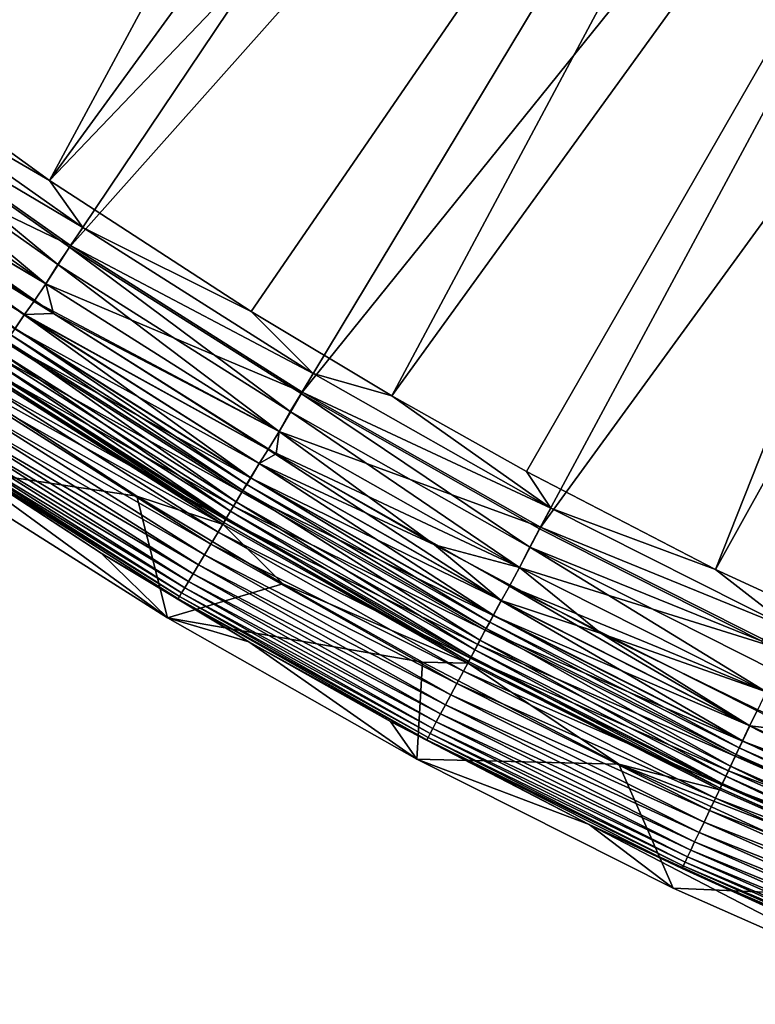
# Model space of a CAD drawing. Header units: metres. Extents: x -900 to 900, y -400 to 400.
# Tile 7 of 249: x -808 to -783, y -385 to -351. Entities that reach past the tile are written whole.
import ezdxf

# ---------------------------------------------------------------- set-up
doc = ezdxf.new("R2010")
doc.units = ezdxf.units.M

msp = doc.modelspace()

# ---------------------------------------------------------------- linework, layer by layer
at = {"layer": 'top'}
for points in [[(-807.198975, -356.74234, -0.803848), (-783.200378, -312.214813, -29.8034), (-816.009277, -350.350189, -0.803848)], [(-807.198975, -356.74234, -0.803848), (-777.629517, -316.145782, -29.79077), (-783.200378, -312.214813, -29.8034)], [(-820.303406, -348.878296, -3.399924), (-784.133118, -313.363251, -32.401356), (-814.191162, -353.609955, -3.399924)], [(-784.133118, -313.363251, -32.401356), (-778.5177, -317.338135, -32.388844), (-814.191162, -353.609955, -3.399924)], [(-771.867798, -319.798737, -29.776999), (-777.629517, -316.145782, -29.79077), (-807.198975, -356.74234, -0.803848)], [(-814.191162, -353.609955, -3.399924), (-778.5177, -317.338135, -32.388844), (-806.518616, -359.015991, -3.399924)], [(-778.5177, -317.338135, -32.388844), (-772.715027, -321.034332, -32.375225), (-806.518616, -359.015991, -3.399924)], [(-800.325439, -361.217438, -0.803848), (-771.867798, -319.798737, -29.776999), (-807.198975, -356.74234, -0.803848)], [(-771.867798, -319.798737, -29.776999), (-800.325439, -361.217438, -0.803848), (-795.533813, -364.093658, -0.803848)], [(-765.935669, -323.15976, -29.762093), (-771.867798, -319.798737, -29.776999), (-795.533813, -364.093658, -0.803848)], [(-806.518616, -359.015991, -3.399924), (-772.715027, -321.034332, -32.375225), (-798.623413, -364.016693, -3.399924)], [(-772.715027, -321.034332, -32.375225), (-766.738953, -324.443146, -32.360474), (-798.623413, -364.016693, -3.399924)], [(-765.935669, -323.15976, -29.762093), (-795.533813, -364.093658, -0.803848), (-790.941956, -366.673492, -0.803848)], [(-784.498657, -370.017365, -0.803848), (-765.935669, -323.15976, -29.762093), (-790.941956, -366.673492, -0.803848)], [(-760.099243, -326.105774, -29.746714), (-765.935669, -323.15976, -29.762093), (-784.498657, -370.017365, -0.803848)], [(-798.623413, -364.016693, -3.399924), (-766.738953, -324.443146, -32.360474), (-790.492249, -368.623932, -3.399924)], [(-766.738953, -324.443146, -32.360474), (-760.60376, -327.556427, -32.34457), (-790.492249, -368.623932, -3.399924)], [(-774.93988, -374.420105, -0.803848), (-760.099243, -326.105774, -29.746714), (-784.498657, -370.017365, -0.803848)], [(-790.492249, -368.623932, -3.399924), (-760.60376, -327.556427, -32.34457), (-782.918945, -372.458221, -3.399924)], [(-807.198975, -356.74234, -0.803848), (-816.009277, -350.350189, -0.803848), (-813.675781, -352.989532, -0.456723)], [(-806.070984, -358.346863, -0.456723), (-813.675781, -352.989532, -0.456723), (-814.11853, -353.586395, -0.204445)], [(-806.070984, -358.346863, -0.456723), (-807.198975, -356.74234, -0.803848), (-813.675781, -352.989532, -0.456723)], [(-814.11853, -353.586395, -0.204445), (-815.033264, -354.848602), (-806.483887, -358.964722, -0.204445)], [(-814.581055, -354.2099, -3.101714), (-814.191162, -353.609955, -3.399924), (-806.915283, -359.610168, -3.101714)], [(-814.191162, -353.609955, -3.399924), (-806.518616, -359.015991, -3.399924), (-806.915283, -359.610168, -3.101714)], [(-806.483887, -358.964722, -0.204445), (-806.070984, -358.346863, -0.456723), (-814.11853, -353.586395, -0.204445)], [(-807.33136, -360.268036, -3), (-815.030884, -354.845398, -3), (-814.581055, -354.2099, -3.101714)], [(-806.915283, -359.610168, -3.101714), (-807.33136, -360.268036, -3), (-814.581055, -354.2099, -3.101714)], [(-815.030884, -354.845398, -3), (-807.33136, -360.268036, -3), (-815.458984, -355.422607, -3)], [(-815.033264, -354.848602), (-815.151062, -355.632111), (-807.333557, -360.271362)], [(-815.033264, -354.848602), (-807.333557, -360.271362), (-806.483887, -358.964722, -0.204445)], [(-815.458984, -355.422607, -3), (-807.730591, -360.86554, -3), (-815.813782, -355.871735, -3.056892)], [(-807.066772, -361.289337), (-815.151062, -355.632111), (-815.807678, -355.863525, -0.028766)], [(-815.458984, -355.422607, -3), (-807.33136, -360.268036, -3), (-807.730591, -360.86554, -3)], [(-815.151062, -355.632111), (-807.066772, -361.289337), (-807.333557, -360.271362)], [(-815.807678, -355.863525, -0.028766), (-816.152771, -356.328674, -0.114353), (-808.059326, -361.32196, -0.028766)], [(-815.813782, -355.871735, -3.056892), (-807.730591, -360.86554, -3), (-808.065002, -361.330475, -3.056892)], [(-808.375244, -361.794647, -3.22474), (-815.813782, -355.871735, -3.056892), (-808.065002, -361.330475, -3.056892)], [(-808.059326, -361.32196, -0.028766), (-807.066772, -361.289337), (-815.807678, -355.863525, -0.028766)], [(-816.152771, -356.328674, -0.114353), (-808.381104, -361.803497, -0.114353), (-808.059326, -361.32196, -0.028766)], [(-800.325439, -361.217438, -0.803848), (-807.198975, -356.74234, -0.803848), (-806.070984, -358.346863, -0.456723)], [(-798.211548, -363.327484, -0.456723), (-806.070984, -358.346863, -0.456723), (-806.483887, -358.964722, -0.204445)], [(-798.211548, -363.327484, -0.456723), (-800.325439, -361.217438, -0.803848), (-806.070984, -358.346863, -0.456723)], [(-806.483887, -358.964722, -0.204445), (-807.333557, -360.271362), (-798.593628, -363.964905, -0.204445)], [(-798.593628, -363.964905, -0.204445), (-798.211548, -363.327484, -0.456723), (-806.483887, -358.964722, -0.204445)], [(-806.915283, -359.610168, -3.101714), (-806.518616, -359.015991, -3.399924), (-798.992798, -364.630707, -3.101714)], [(-806.518616, -359.015991, -3.399924), (-798.623413, -364.016693, -3.399924), (-798.992798, -364.630707, -3.101714)], [(-799.375, -365.306335, -3), (-807.33136, -360.268036, -3), (-806.915283, -359.610168, -3.101714)], [(-798.992798, -364.630707, -3.101714), (-799.375, -365.306335, -3), (-806.915283, -359.610168, -3.101714)], [(-807.33136, -360.268036, -3), (-799.375, -365.306335, -3), (-807.730591, -360.86554, -3)], [(-807.333557, -360.271362), (-807.066772, -361.289337), (-799.377075, -365.309753)], [(-807.333557, -360.271362), (-799.377075, -365.309753), (-798.593628, -363.964905, -0.204445)], [(-807.730591, -360.86554, -3), (-799.744446, -365.922699, -3), (-808.065002, -361.330475, -3.056892)], [(-807.730591, -360.86554, -3), (-799.375, -365.306335, -3), (-799.744446, -365.922699, -3)], [(-808.059326, -361.32196, -0.028766), (-808.381104, -361.803497, -0.114353), (-800.051514, -366.396606, -0.028766)], [(-800.343872, -366.884247, -3.22474), (-808.375244, -361.794647, -3.22474), (-808.065002, -361.330475, -3.056892)], [(-808.065002, -361.330475, -3.056892), (-799.744446, -365.922699, -3), (-800.056763, -366.405396, -3.056892)], [(-800.343872, -366.884247, -3.22474), (-808.065002, -361.330475, -3.056892), (-800.056763, -366.405396, -3.056892)], [(-799.475098, -366.06662), (-807.066772, -361.289337), (-808.059326, -361.32196, -0.028766)], [(-800.051514, -366.396606, -0.028766), (-799.475098, -366.06662), (-808.059326, -361.32196, -0.028766)], [(-807.066772, -361.289337), (-799.475098, -366.06662), (-799.377075, -365.309753)], [(-795.533813, -364.093658, -0.803848), (-800.325439, -361.217438, -0.803848), (-798.211548, -363.327484, -0.456723)], [(-808.381104, -361.803497, -0.114353), (-808.697449, -362.276825, -0.255695), (-800.349304, -366.893372, -0.114353)], [(-808.521851, -362.014038, -3.348771), (-800.608215, -367.325226, -3.497899), (-808.660889, -362.222137, -3.497899)], [(-808.375244, -361.794647, -3.22474), (-800.479553, -367.110565, -3.348771), (-808.521851, -362.014038, -3.348771)], [(-808.521851, -362.014038, -3.348771), (-800.479553, -367.110565, -3.348771), (-800.608215, -367.325226, -3.497899)], [(-808.381104, -361.803497, -0.114353), (-800.349304, -366.893372, -0.114353), (-800.051514, -366.396606, -0.028766)], [(-800.479553, -367.110565, -3.348771), (-808.375244, -361.794647, -3.22474), (-800.343872, -366.884247, -3.22474)], [(-808.697449, -362.276825, -0.255695), (-809.0047, -362.736542, -0.451727), (-800.642029, -367.381653, -0.255695)], [(-808.660889, -362.222137, -3.497899), (-800.840149, -367.712097, -3.865118), (-808.91156, -362.597137, -3.865118)], [(-808.697449, -362.276825, -0.255695), (-800.642029, -367.381653, -0.255695), (-800.349304, -366.893372, -0.114353)], [(-808.660889, -362.222137, -3.497899), (-800.608215, -367.325226, -3.497899), (-800.840149, -367.712097, -3.865118)], [(-808.91156, -362.597137, -3.865118), (-801.031006, -368.030396, -4.312942), (-809.117737, -362.905701, -4.312942)], [(-808.91156, -362.597137, -3.865118), (-800.840149, -367.712097, -3.865118), (-801.031006, -368.030396, -4.312942)], [(-804.229919, -367.511566, -87), (-811.448608, -366.429993, -87), (-811.371643, -362.861938, -87)], [(-809.388916, -363.347443, -5.959025), (-801.278992, -368.483002, -5.959025), (-811.371643, -362.861938, -87)], [(-811.371643, -362.861938, -87), (-801.278992, -368.483002, -5.959025), (-804.229919, -367.511566, -87)], [(-809.0047, -362.736542, -0.451727), (-809.299377, -363.17749, -0.70103), (-800.926392, -367.855896, -0.451727)], [(-801.173767, -368.268524, -4.82471), (-809.272034, -363.136505, -4.82471), (-809.117737, -362.905701, -4.312942)], [(-809.117737, -362.905701, -4.312942), (-801.031006, -368.030396, -4.312942), (-801.173767, -368.268524, -4.82471)], [(-809.0047, -362.736542, -0.451727), (-800.926392, -367.855896, -0.451727), (-800.642029, -367.381653, -0.255695)], [(-809.299377, -363.17749, -0.70103), (-809.578918, -363.595764, -1.000777), (-801.199097, -368.310791, -0.70103)], [(-809.367981, -363.280121, -5.381563), (-801.278992, -368.483002, -5.959025), (-809.388916, -363.347443, -5.959025)], [(-801.262573, -368.416656, -5.381563), (-809.367981, -363.280121, -5.381563), (-809.272034, -363.136505, -4.82471)], [(-801.278992, -368.483002, -5.959025), (-809.367981, -363.280121, -5.381563), (-801.262573, -368.416656, -5.381563)], [(-809.299377, -363.17749, -0.70103), (-801.199097, -368.310791, -0.70103), (-800.926392, -367.855896, -0.451727)], [(-801.262573, -368.416656, -5.381563), (-809.272034, -363.136505, -4.82471), (-801.173767, -368.268524, -4.82471)], [(-790.115173, -367.91864, -0.456723), (-798.211548, -363.327484, -0.456723), (-798.593628, -363.964905, -0.204445)], [(-790.115173, -367.91864, -0.456723), (-795.533813, -364.093658, -0.803848), (-798.211548, -363.327484, -0.456723)], [(-809.578918, -363.595764, -1.000777), (-809.840881, -363.98764, -1.34779), (-801.457764, -368.742279, -1.000777)], [(-809.578918, -363.595764, -1.000777), (-801.457764, -368.742279, -1.000777), (-801.199097, -368.310791, -0.70103)], [(-801.700134, -369.146545, -1.34779), (-809.840881, -363.98764, -1.34779), (-810.082703, -364.349487, -1.738888)], [(-801.457764, -368.742279, -1.000777), (-809.840881, -363.98764, -1.34779), (-801.700134, -369.146545, -1.34779)], [(-798.593628, -363.964905, -0.204445), (-799.377075, -365.309753), (-790.465576, -368.574036, -0.204445)], [(-798.992798, -364.630707, -3.101714), (-798.623413, -364.016693, -3.399924), (-790.831604, -369.258636, -3.101714)], [(-798.623413, -364.016693, -3.399924), (-790.492249, -368.623932, -3.399924), (-790.831604, -369.258636, -3.101714)], [(-790.465576, -368.574036, -0.204445), (-790.115173, -367.91864, -0.456723), (-798.593628, -363.964905, -0.204445)], [(-801.92395, -369.519836, -1.738888), (-810.082703, -364.349487, -1.738888), (-810.302124, -364.677795, -2.170691)], [(-801.700134, -369.146545, -1.34779), (-810.082703, -364.349487, -1.738888), (-801.92395, -369.519836, -1.738888)], [(-790.115173, -367.91864, -0.456723), (-790.941956, -366.673492, -0.803848), (-795.533813, -364.093658, -0.803848)], [(-802.126953, -369.85849, -2.170691), (-810.302124, -364.677795, -2.170691), (-810.497192, -364.969696, -2.639013)], [(-801.92395, -369.519836, -1.738888), (-810.302124, -364.677795, -2.170691), (-802.126953, -369.85849, -2.170691)], [(-791.18103, -369.948151, -3), (-799.375, -365.306335, -3), (-798.992798, -364.630707, -3.101714)], [(-790.831604, -369.258636, -3.101714), (-791.18103, -369.948151, -3), (-798.992798, -364.630707, -3.101714)], [(-803.184998, -371.662903, -87), (-805.438538, -369.4599, -5.947641), (-812.66333, -364.756256, -5.947641)], [(-803.184998, -371.662903, -87), (-812.66333, -364.756256, -5.947641), (-811.448608, -366.429993, -87)], [(-812.66333, -364.756256, -5.947641), (-805.438538, -369.4599, -5.947641), (-811.050537, -365.797638, -5.365363)], [(-810.666199, -365.222565, -3.139467), (-802.307495, -370.159637, -2.639013), (-810.497192, -364.969696, -2.639013)], [(-810.497192, -364.969696, -2.639013), (-802.307495, -370.159637, -2.639013), (-802.126953, -369.85849, -2.170691)], [(-802.463867, -370.420471, -3.139467), (-810.666199, -365.222565, -3.139467), (-810.807251, -365.433655, -3.667668)], [(-802.307495, -370.159637, -2.639013), (-810.666199, -365.222565, -3.139467), (-802.463867, -370.420471, -3.139467)], [(-799.375, -365.306335, -3), (-791.18103, -369.948151, -3), (-799.744446, -365.922699, -3)], [(-799.377075, -365.309753), (-799.475098, -366.06662), (-794.073608, -369.175079)], [(-799.377075, -365.309753), (-794.073608, -369.175079), (-791.182922, -369.951691)], [(-799.377075, -365.309753), (-791.182922, -369.951691), (-790.465576, -368.574036, -0.204445)], [(-811.000183, -365.72229, -4.786941), (-802.697693, -370.810516, -4.218875), (-810.918884, -365.600647, -4.218875)], [(-802.594421, -370.638245, -3.667668), (-810.807251, -365.433655, -3.667668), (-810.918884, -365.600647, -4.218875)], [(-810.918884, -365.600647, -4.218875), (-802.697693, -370.810516, -4.218875), (-802.594421, -370.638245, -3.667668)], [(-802.463867, -370.420471, -3.139467), (-810.807251, -365.433655, -3.667668), (-802.594421, -370.638245, -3.667668)], [(-811.050537, -365.797638, -5.365363), (-802.772949, -370.936005, -4.786941), (-811.000183, -365.72229, -4.786941)], [(-805.438538, -369.4599, -5.947641), (-802.819519, -371.013733, -5.365363), (-811.050537, -365.797638, -5.365363)], [(-811.050537, -365.797638, -5.365363), (-802.819519, -371.013733, -5.365363), (-802.772949, -370.936005, -4.786941)], [(-811.000183, -365.72229, -4.786941), (-802.772949, -370.936005, -4.786941), (-802.697693, -370.810516, -4.218875)], [(-799.744446, -365.922699, -3), (-791.807129, -371.083435, -3.056892), (-800.056763, -366.405396, -3.056892)], [(-799.744446, -365.922699, -3), (-791.18103, -369.948151, -3), (-791.519775, -370.58194, -3)], [(-799.744446, -365.922699, -3), (-791.519775, -370.58194, -3), (-791.807129, -371.083435, -3.056892)], [(-794.073608, -369.175079), (-799.475098, -366.06662), (-800.051514, -366.396606, -0.028766)], [(-803.184998, -371.662903, -87), (-811.448608, -366.429993, -87), (-804.229919, -367.511566, -87)], [(-800.051514, -366.396606, -0.028766), (-800.349304, -366.893372, -0.114353), (-791.802307, -371.074432, -0.028766)], [(-792.070374, -371.575836, -3.22474), (-800.343872, -366.884247, -3.22474), (-800.056763, -366.405396, -3.056892)], [(-800.056763, -366.405396, -3.056892), (-791.807129, -371.083435, -3.056892), (-792.070374, -371.575836, -3.22474)], [(-791.802307, -371.074432, -0.028766), (-794.073608, -369.175079), (-800.051514, -366.396606, -0.028766)], [(-784.498657, -370.017365, -0.803848), (-790.941956, -366.673492, -0.803848), (-790.115173, -367.91864, -0.456723)], [(-800.349304, -366.893372, -0.114353), (-800.642029, -367.381653, -0.255695), (-792.075378, -371.585205, -0.114353)], [(-792.194824, -371.808533, -3.348771), (-800.479553, -367.110565, -3.348771), (-800.343872, -366.884247, -3.22474)], [(-800.349304, -366.893372, -0.114353), (-792.075378, -371.585205, -0.114353), (-791.802307, -371.074432, -0.028766)], [(-792.194824, -371.808533, -3.348771), (-800.343872, -366.884247, -3.22474), (-792.070374, -371.575836, -3.22474)], [(-800.642029, -367.381653, -0.255695), (-800.926392, -367.855896, -0.451727), (-792.343811, -372.08725, -0.255695)], [(-800.608215, -367.325226, -3.497899), (-792.525452, -372.427032, -3.865118), (-800.840149, -367.712097, -3.865118)], [(-800.642029, -367.381653, -0.255695), (-792.343811, -372.08725, -0.255695), (-792.075378, -371.585205, -0.114353)], [(-800.479553, -367.110565, -3.348771), (-792.312805, -372.029266, -3.497899), (-800.608215, -367.325226, -3.497899)], [(-800.608215, -367.325226, -3.497899), (-792.312805, -372.029266, -3.497899), (-792.525452, -372.427032, -3.865118)], [(-792.312805, -372.029266, -3.497899), (-800.479553, -367.110565, -3.348771), (-792.194824, -371.808533, -3.348771)], [(-801.278992, -368.483002, -5.959025), (-799.251343, -370.499969, -87), (-804.229919, -367.511566, -87)], [(-799.251343, -370.499969, -87), (-803.184998, -371.662903, -87), (-804.229919, -367.511566, -87)], [(-800.840149, -367.712097, -3.865118), (-792.700439, -372.754333, -4.312942), (-801.031006, -368.030396, -4.312942)], [(-800.840149, -367.712097, -3.865118), (-792.525452, -372.427032, -3.865118), (-792.700439, -372.754333, -4.312942)], [(-800.926392, -367.855896, -0.451727), (-801.199097, -368.310791, -0.70103), (-792.604492, -372.57489, -0.451727)], [(-801.031006, -368.030396, -4.312942), (-792.83136, -372.999176, -4.82471), (-801.173767, -368.268524, -4.82471)], [(-801.031006, -368.030396, -4.312942), (-792.700439, -372.754333, -4.312942), (-792.83136, -372.999176, -4.82471)], [(-800.926392, -367.855896, -0.451727), (-792.604492, -372.57489, -0.451727), (-792.343811, -372.08725, -0.255695)], [(-781.799561, -372.107422, -0.456723), (-790.115173, -367.91864, -0.456723), (-790.465576, -368.574036, -0.204445)], [(-781.799561, -372.107422, -0.456723), (-784.498657, -370.017365, -0.803848), (-790.115173, -367.91864, -0.456723)], [(-801.199097, -368.310791, -0.70103), (-801.457764, -368.742279, -1.000777), (-792.854614, -373.042633, -0.70103)], [(-792.912781, -373.151489, -5.381563), (-801.262573, -368.416656, -5.381563), (-801.173767, -368.268524, -4.82471)], [(-801.199097, -368.310791, -0.70103), (-792.854614, -373.042633, -0.70103), (-792.604492, -372.57489, -0.451727)], [(-801.173767, -368.268524, -4.82471), (-792.83136, -372.999176, -4.82471), (-792.912781, -373.151489, -5.381563)], [(-792.92688, -373.214447, -5.959025), (-801.278992, -368.483002, -5.959025), (-801.262573, -368.416656, -5.381563)], [(-801.278992, -368.483002, -5.959025), (-792.92688, -373.214447, -5.959025), (-799.251343, -370.499969, -87)], [(-792.92688, -373.214447, -5.959025), (-801.262573, -368.416656, -5.381563), (-792.912781, -373.151489, -5.381563)], [(-790.465576, -368.574036, -0.204445), (-791.182922, -369.951691), (-782.117371, -372.779236, -0.204445)], [(-790.831604, -369.258636, -3.101714), (-790.492249, -368.623932, -3.399924), (-782.918945, -372.458221, -3.399924)], [(-782.117371, -372.779236, -0.204445), (-781.799561, -372.107422, -0.456723), (-790.465576, -368.574036, -0.204445)], [(-793.091797, -373.486298, -1.000777), (-801.457764, -368.742279, -1.000777), (-801.700134, -369.146545, -1.34779)], [(-792.854614, -373.042633, -0.70103), (-801.457764, -368.742279, -1.000777), (-793.091797, -373.486298, -1.000777)], [(-793.314026, -373.901978, -1.34779), (-801.700134, -369.146545, -1.34779), (-801.92395, -369.519836, -1.738888)], [(-793.091797, -373.486298, -1.000777), (-801.700134, -369.146545, -1.34779), (-793.314026, -373.901978, -1.34779)], [(-788.398804, -372.196991), (-794.073608, -369.175079), (-791.802307, -371.074432, -0.028766)], [(-794.073608, -369.175079), (-788.398804, -372.196991), (-791.182922, -369.951691)], [(-782.769104, -374.182343, -3), (-791.18103, -369.948151, -3), (-790.831604, -369.258636, -3.101714)], [(-782.449341, -373.481018, -3.101714), (-782.769104, -374.182343, -3), (-790.831604, -369.258636, -3.101714)], [(-790.831604, -369.258636, -3.101714), (-782.918945, -372.458221, -3.399924), (-782.449341, -373.481018, -3.101714)], [(-800.402161, -372.483063, -5.947641), (-805.438538, -369.4599, -5.947641), (-803.184998, -371.662903, -87)], [(-805.438538, -369.4599, -5.947641), (-800.402161, -372.483063, -5.947641), (-802.819519, -371.013733, -5.365363)], [(-793.519226, -374.285797, -1.738888), (-801.92395, -369.519836, -1.738888), (-802.126953, -369.85849, -2.170691)], [(-793.314026, -373.901978, -1.34779), (-801.92395, -369.519836, -1.738888), (-793.519226, -374.285797, -1.738888)], [(-802.307495, -370.159637, -2.639013), (-793.705383, -374.634033, -2.170691), (-802.126953, -369.85849, -2.170691)], [(-802.126953, -369.85849, -2.170691), (-793.705383, -374.634033, -2.170691), (-793.519226, -374.285797, -1.738888)], [(-791.18103, -369.948151, -3), (-782.769104, -374.182343, -3), (-791.519775, -370.58194, -3)], [(-791.182922, -369.951691), (-788.398804, -372.196991), (-782.770813, -374.185974)], [(-791.182922, -369.951691), (-782.770813, -374.185974), (-782.117371, -372.779236, -0.204445)], [(-774.93988, -374.420105, -0.803848), (-784.498657, -370.017365, -0.803848), (-781.799561, -372.107422, -0.456723)], [(-793.870911, -374.943695, -2.639013), (-802.307495, -370.159637, -2.639013), (-802.463867, -370.420471, -3.139467)], [(-793.705383, -374.634033, -2.170691), (-802.307495, -370.159637, -2.639013), (-793.870911, -374.943695, -2.639013)], [(-803.184998, -371.662903, -87), (-799.251343, -370.499969, -87), (-794.480408, -373.18042, -87)], [(-802.697693, -370.810516, -4.218875), (-794.134033, -375.435822, -3.667668), (-802.594421, -370.638245, -3.667668)], [(-794.014343, -375.211884, -3.139467), (-802.463867, -370.420471, -3.139467), (-802.594421, -370.638245, -3.667668)], [(-802.594421, -370.638245, -3.667668), (-794.134033, -375.435822, -3.667668), (-794.014343, -375.211884, -3.139467)], [(-793.870911, -374.943695, -2.639013), (-802.463867, -370.420471, -3.139467), (-794.014343, -375.211884, -3.139467)], [(-792.92688, -373.214447, -5.959025), (-794.480408, -373.18042, -87), (-799.251343, -370.499969, -87)], [(-791.519775, -370.58194, -3), (-783.334167, -375.351532, -3.056892), (-791.807129, -371.083435, -3.056892)], [(-791.519775, -370.58194, -3), (-782.769104, -374.182343, -3), (-783.076355, -374.83197, -3)], [(-791.519775, -370.58194, -3), (-783.076355, -374.83197, -3), (-783.334167, -375.351532, -3.056892)], [(-802.819519, -371.013733, -5.365363), (-794.297729, -375.741974, -4.786941), (-802.772949, -370.936005, -4.786941)], [(-800.402161, -372.483063, -5.947641), (-794.340454, -375.821899, -5.365363), (-802.819519, -371.013733, -5.365363)], [(-802.819519, -371.013733, -5.365363), (-794.340454, -375.821899, -5.365363), (-794.297729, -375.741974, -4.786941)], [(-802.772949, -370.936005, -4.786941), (-794.22876, -375.612946, -4.218875), (-802.697693, -370.810516, -4.218875)], [(-802.772949, -370.936005, -4.786941), (-794.297729, -375.741974, -4.786941), (-794.22876, -375.612946, -4.218875)], [(-802.697693, -370.810516, -4.218875), (-794.22876, -375.612946, -4.218875), (-794.134033, -375.435822, -3.667668)], [(-791.802307, -371.074432, -0.028766), (-792.075378, -371.585205, -0.114353), (-783.329773, -375.342285, -0.028766)], [(-791.807129, -371.083435, -3.056892), (-783.572937, -375.856262, -3.22474), (-792.070374, -371.575836, -3.22474)], [(-791.807129, -371.083435, -3.056892), (-783.334167, -375.351532, -3.056892), (-783.572937, -375.856262, -3.22474)], [(-783.329773, -375.342285, -0.028766), (-788.398804, -372.196991), (-791.802307, -371.074432, -0.028766)], [(-794.6745, -376.484009, -87), (-803.184998, -371.662903, -87), (-794.480408, -373.18042, -87)], [(-794.6745, -376.484009, -87), (-800.402161, -372.483063, -5.947641), (-803.184998, -371.662903, -87)], [(-792.075378, -371.585205, -0.114353), (-792.343811, -372.08725, -0.255695), (-783.577454, -375.865845, -0.114353)], [(-783.68573, -376.094788, -3.348771), (-792.194824, -371.808533, -3.348771), (-792.070374, -371.575836, -3.22474)], [(-792.075378, -371.585205, -0.114353), (-783.577454, -375.865845, -0.114353), (-783.329773, -375.342285, -0.028766)], [(-792.070374, -371.575836, -3.22474), (-783.572937, -375.856262, -3.22474), (-783.68573, -376.094788, -3.348771)], [(-792.343811, -372.08725, -0.255695), (-792.604492, -372.57489, -0.451727), (-783.820923, -376.380493, -0.255695)], [(-792.312805, -372.029266, -3.497899), (-783.985657, -376.72879, -3.865118), (-792.525452, -372.427032, -3.865118)], [(-792.343811, -372.08725, -0.255695), (-783.820923, -376.380493, -0.255695), (-783.577454, -375.865845, -0.114353)], [(-783.792786, -376.321045, -3.497899), (-792.312805, -372.029266, -3.497899), (-792.194824, -371.808533, -3.348771)], [(-783.985657, -376.72879, -3.865118), (-792.312805, -372.029266, -3.497899), (-783.792786, -376.321045, -3.497899)], [(-783.792786, -376.321045, -3.497899), (-792.194824, -371.808533, -3.348771), (-783.68573, -376.094788, -3.348771)], [(-792.525452, -372.427032, -3.865118), (-784.144348, -377.06427, -4.312942), (-792.700439, -372.754333, -4.312942)], [(-792.525452, -372.427032, -3.865118), (-783.985657, -376.72879, -3.865118), (-784.144348, -377.06427, -4.312942)], [(-781.478333, -375.562561), (-788.398804, -372.196991), (-783.329773, -375.342285, -0.028766)], [(-788.398804, -372.196991), (-781.478333, -375.562561), (-782.770813, -374.185974)], [(-795.575745, -375.194641, -5.947641), (-800.402161, -372.483063, -5.947641), (-794.6745, -376.484009, -87)], [(-800.402161, -372.483063, -5.947641), (-795.575745, -375.194641, -5.947641), (-794.340454, -375.821899, -5.365363)], [(-792.604492, -372.57489, -0.451727), (-792.854614, -373.042633, -0.70103), (-784.057373, -376.880341, -0.451727)], [(-792.700439, -372.754333, -4.312942), (-784.263062, -377.315247, -4.82471), (-792.83136, -372.999176, -4.82471)], [(-792.700439, -372.754333, -4.312942), (-784.144348, -377.06427, -4.312942), (-784.263062, -377.315247, -4.82471)], [(-792.604492, -372.57489, -0.451727), (-784.057373, -376.880341, -0.451727), (-783.820923, -376.380493, -0.255695)], [(-784.284119, -377.359802, -0.70103), (-792.854614, -373.042633, -0.70103), (-793.091797, -373.486298, -1.000777)], [(-792.83136, -372.999176, -4.82471), (-784.336914, -377.471375, -5.381563), (-792.912781, -373.151489, -5.381563)], [(-784.057373, -376.880341, -0.451727), (-792.854614, -373.042633, -0.70103), (-784.284119, -377.359802, -0.70103)], [(-792.83136, -372.999176, -4.82471), (-784.263062, -377.315247, -4.82471), (-784.336914, -377.471375, -5.381563)], [(-794.6745, -376.484009, -87), (-794.480408, -373.18042, -87), (-787.785828, -376.654816, -87)], [(-794.480408, -373.18042, -87), (-792.92688, -373.214447, -5.959025), (-787.785828, -376.654816, -87)], [(-784.3526, -377.530334, -5.959025), (-792.92688, -373.214447, -5.959025), (-792.912781, -373.151489, -5.381563)], [(-792.92688, -373.214447, -5.959025), (-784.3526, -377.530334, -5.959025), (-787.785828, -376.654816, -87)], [(-792.912781, -373.151489, -5.381563), (-784.336914, -377.471375, -5.381563), (-784.3526, -377.530334, -5.959025)], [(-784.499268, -377.814606, -1.000777), (-793.091797, -373.486298, -1.000777), (-793.314026, -373.901978, -1.34779)], [(-784.284119, -377.359802, -0.70103), (-793.091797, -373.486298, -1.000777), (-784.499268, -377.814606, -1.000777)], [(-784.700806, -378.240692, -1.34779), (-793.314026, -373.901978, -1.34779), (-793.519226, -374.285797, -1.738888)], [(-784.499268, -377.814606, -1.000777), (-793.314026, -373.901978, -1.34779), (-784.700806, -378.240692, -1.34779)], [(-793.705383, -374.634033, -2.170691), (-784.886963, -378.634125, -1.738888), (-793.519226, -374.285797, -1.738888)], [(-793.519226, -374.285797, -1.738888), (-784.886963, -378.634125, -1.738888), (-784.700806, -378.240692, -1.34779)], [(-785.055786, -378.991089, -2.170691), (-793.705383, -374.634033, -2.170691), (-793.870911, -374.943695, -2.639013)], [(-784.886963, -378.634125, -1.738888), (-793.705383, -374.634033, -2.170691), (-785.055786, -378.991089, -2.170691)], [(-785.205933, -379.308502, -2.639013), (-793.870911, -374.943695, -2.639013), (-794.014343, -375.211884, -3.139467)], [(-785.055786, -378.991089, -2.170691), (-793.870911, -374.943695, -2.639013), (-785.205933, -379.308502, -2.639013)], [(-783.076355, -374.83197, -3), (-774.655823, -379.196594, -3.056892), (-783.334167, -375.351532, -3.056892)], [(-788.803406, -378.709442, -5.947641), (-795.575745, -375.194641, -5.947641), (-794.6745, -376.484009, -87)], [(-795.575745, -375.194641, -5.947641), (-788.803406, -378.709442, -5.947641), (-794.340454, -375.821899, -5.365363)], [(-794.22876, -375.612946, -4.218875), (-785.44458, -379.812958, -3.667668), (-794.134033, -375.435822, -3.667668)], [(-794.134033, -375.435822, -3.667668), (-785.335999, -379.583405, -3.139467), (-794.014343, -375.211884, -3.139467)], [(-794.134033, -375.435822, -3.667668), (-785.44458, -379.812958, -3.667668), (-785.335999, -379.583405, -3.139467)], [(-794.014343, -375.211884, -3.139467), (-785.335999, -379.583405, -3.139467), (-785.205933, -379.308502, -2.639013)], [(-783.329773, -375.342285, -0.028766), (-783.577454, -375.865845, -0.114353), (-774.651917, -379.187134, -0.028766)], [(-783.334167, -375.351532, -3.056892), (-774.869507, -379.712433, -3.22474), (-783.572937, -375.856262, -3.22474)], [(-783.334167, -375.351532, -3.056892), (-774.655823, -379.196594, -3.056892), (-774.869507, -379.712433, -3.22474)], [(-774.651917, -379.187134, -0.028766), (-781.478333, -375.562561), (-783.329773, -375.342285, -0.028766)], [(-794.340454, -375.821899, -5.365363), (-785.593018, -380.12677, -4.786941), (-794.297729, -375.741974, -4.786941)], [(-794.297729, -375.741974, -4.786941), (-785.530457, -379.994507, -4.218875), (-794.22876, -375.612946, -4.218875)], [(-794.297729, -375.741974, -4.786941), (-785.593018, -380.12677, -4.786941), (-785.530457, -379.994507, -4.218875)], [(-794.22876, -375.612946, -4.218875), (-785.530457, -379.994507, -4.218875), (-785.44458, -379.812958, -3.667668)], [(-794.340454, -375.821899, -5.365363), (-788.803406, -378.709442, -5.947641), (-785.631775, -380.20871, -5.365363)], [(-785.631775, -380.20871, -5.365363), (-785.593018, -380.12677, -4.786941), (-794.340454, -375.821899, -5.365363)], [(-783.577454, -375.865845, -0.114353), (-783.820923, -376.380493, -0.255695), (-774.873535, -379.722229, -0.114353)], [(-775.066223, -380.187469, -3.497899), (-783.792786, -376.321045, -3.497899), (-783.68573, -376.094788, -3.348771)], [(-783.572937, -375.856262, -3.22474), (-774.970459, -379.956207, -3.348771), (-783.68573, -376.094788, -3.348771)], [(-783.68573, -376.094788, -3.348771), (-774.970459, -379.956207, -3.348771), (-775.066223, -380.187469, -3.497899)], [(-783.577454, -375.865845, -0.114353), (-774.873535, -379.722229, -0.114353), (-774.651917, -379.187134, -0.028766)], [(-783.572937, -375.856262, -3.22474), (-774.869507, -379.712433, -3.22474), (-774.970459, -379.956207, -3.348771)], [(-783.820923, -376.380493, -0.255695), (-784.057373, -376.880341, -0.451727), (-775.091431, -380.24823, -0.255695)], [(-775.238831, -380.604156, -3.865118), (-783.985657, -376.72879, -3.865118), (-783.792786, -376.321045, -3.497899)], [(-783.820923, -376.380493, -0.255695), (-775.091431, -380.24823, -0.255695), (-774.873535, -379.722229, -0.114353)], [(-775.238831, -380.604156, -3.865118), (-783.792786, -376.321045, -3.497899), (-775.066223, -380.187469, -3.497899)], [(-785.937683, -380.881744, -87), (-794.6745, -376.484009, -87), (-787.785828, -376.654816, -87)], [(-788.803406, -378.709442, -5.947641), (-794.6745, -376.484009, -87), (-785.937683, -380.881744, -87)], [(-787.785828, -376.654816, -87), (-784.3526, -377.530334, -5.959025), (-775.576904, -381.420349, -5.959025)], [(-787.785828, -376.654816, -87), (-775.576904, -381.420349, -5.959025), (-777.849609, -381.231476, -87)], [(-785.937683, -380.881744, -87), (-787.785828, -376.654816, -87), (-777.849609, -381.231476, -87)], [(-783.985657, -376.72879, -3.865118), (-775.380859, -380.947052, -4.312942), (-784.144348, -377.06427, -4.312942)], [(-775.380859, -380.947052, -4.312942), (-783.985657, -376.72879, -3.865118), (-775.238831, -380.604156, -3.865118)], [(-775.30304, -380.759064, -0.451727), (-784.057373, -376.880341, -0.451727), (-784.284119, -377.359802, -0.70103)], [(-784.144348, -377.06427, -4.312942), (-775.487122, -381.203552, -4.82471), (-784.263062, -377.315247, -4.82471)], [(-784.144348, -377.06427, -4.312942), (-775.380859, -380.947052, -4.312942), (-775.487122, -381.203552, -4.82471)], [(-775.091431, -380.24823, -0.255695), (-784.057373, -376.880341, -0.451727), (-775.30304, -380.759064, -0.451727)], [(-775.505981, -381.249084, -0.70103), (-784.284119, -377.359802, -0.70103), (-784.499268, -377.814606, -1.000777)], [(-784.263062, -377.315247, -4.82471), (-775.553223, -381.363129, -5.381563), (-784.336914, -377.471375, -5.381563)], [(-775.30304, -380.759064, -0.451727), (-784.284119, -377.359802, -0.70103), (-775.505981, -381.249084, -0.70103)], [(-784.263062, -377.315247, -4.82471), (-775.487122, -381.203552, -4.82471), (-775.553223, -381.363129, -5.381563)], [(-784.336914, -377.471375, -5.381563), (-775.576904, -381.420349, -5.959025), (-784.3526, -377.530334, -5.959025)], [(-784.336914, -377.471375, -5.381563), (-775.553223, -381.363129, -5.381563), (-775.576904, -381.420349, -5.959025)], [(-775.698486, -381.713898, -1.000777), (-784.499268, -377.814606, -1.000777), (-784.700806, -378.240692, -1.34779)], [(-775.505981, -381.249084, -0.70103), (-784.499268, -377.814606, -1.000777), (-775.698486, -381.713898, -1.000777)], [(-784.886963, -378.634125, -1.738888), (-775.878906, -382.149384, -1.34779), (-784.700806, -378.240692, -1.34779)], [(-784.700806, -378.240692, -1.34779), (-775.878906, -382.149384, -1.34779), (-775.698486, -381.713898, -1.000777)], [(-778.750305, -383.339935, -5.947641), (-788.803406, -378.709442, -5.947641), (-776.995667, -384.84549, -87)], [(-776.995667, -384.84549, -87), (-788.803406, -378.709442, -5.947641), (-785.937683, -380.881744, -87)], [(-788.803406, -378.709442, -5.947641), (-778.750305, -383.339935, -5.947641), (-785.631775, -380.20871, -5.365363)], [(-776.045471, -382.551483, -1.738888), (-784.886963, -378.634125, -1.738888), (-785.055786, -378.991089, -2.170691)], [(-775.878906, -382.149384, -1.34779), (-784.886963, -378.634125, -1.738888), (-776.045471, -382.551483, -1.738888)], [(-776.196594, -382.91629, -2.170691), (-785.055786, -378.991089, -2.170691), (-785.205933, -379.308502, -2.639013)], [(-776.045471, -382.551483, -1.738888), (-785.055786, -378.991089, -2.170691), (-776.196594, -382.91629, -2.170691)], [(-785.335999, -379.583405, -3.139467), (-776.330933, -383.240692, -2.639013), (-785.205933, -379.308502, -2.639013)], [(-785.205933, -379.308502, -2.639013), (-776.330933, -383.240692, -2.639013), (-776.196594, -382.91629, -2.170691)], [(-785.530457, -379.994507, -4.218875), (-776.544495, -383.756256, -3.667668), (-785.44458, -379.812958, -3.667668)], [(-785.44458, -379.812958, -3.667668), (-776.447327, -383.521667, -3.139467), (-785.335999, -379.583405, -3.139467)], [(-785.44458, -379.812958, -3.667668), (-776.544495, -383.756256, -3.667668), (-776.447327, -383.521667, -3.139467)], [(-785.335999, -379.583405, -3.139467), (-776.447327, -383.521667, -3.139467), (-776.330933, -383.240692, -2.639013)], [(-776.677368, -384.076996, -4.786941), (-785.593018, -380.12677, -4.786941), (-785.631775, -380.20871, -5.365363)], [(-785.593018, -380.12677, -4.786941), (-776.621338, -383.941803, -4.218875), (-785.530457, -379.994507, -4.218875)], [(-776.677368, -384.076996, -4.786941), (-776.621338, -383.941803, -4.218875), (-785.593018, -380.12677, -4.786941)], [(-785.530457, -379.994507, -4.218875), (-776.621338, -383.941803, -4.218875), (-776.544495, -383.756256, -3.667668)], [(-785.631775, -380.20871, -5.365363), (-778.750305, -383.339935, -5.947641), (-776.712036, -384.160736, -5.365363)], [(-776.712036, -384.160736, -5.365363), (-776.677368, -384.076996, -4.786941), (-785.631775, -380.20871, -5.365363)], [(-776.995667, -384.84549, -87), (-785.937683, -380.881744, -87), (-777.849609, -381.231476, -87)]]:
    msp.add_3dface(points, dxfattribs=at)

doc.saveas('drawing.dxf')
